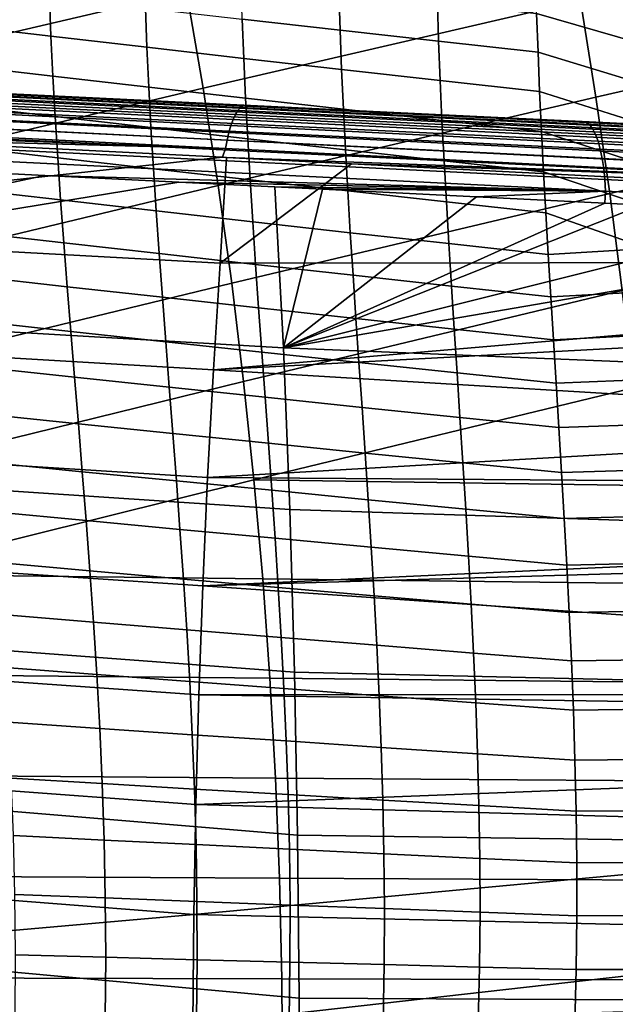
# Model space of a CAD drawing. Header units: metres. Extents: x -25 to 132, y -25 to 25.
# Tile 182 of 256: x 46 to 52, y 1 to 11. Entities that reach past the tile are written whole.
import ezdxf

# ---------------------------------------------------------------- set-up
doc = ezdxf.new("R2010")
doc.units = ezdxf.units.M
doc.layers.add('solid_12_061_071_XXX', color=7, linetype='CONTINUOUS')

msp = doc.modelspace()

# ---------------------------------------------------------------- linework, layer by layer
at = {"layer": 'solid_12_061_071_XXX'}
for points in [[(43.712963, 9.97788, 80.992249), (47.4655, 10.856022, 81.780182), (47.283398, 11.81822, 81.512009), (43.53426, 10.951723, 80.736816)], [(47.631767, 9.889723, 82.025032), (51.396511, 10.760139, 82.823418), (51.227985, 11.714981, 82.566803), (47.4655, 10.856022, 81.780182)], [(51.550385, 9.801402, 83.057701), (55.327248, 10.664291, 83.866447), (55.172245, 11.611778, 83.621361), (51.396511, 10.760139, 82.823418)], [(50.948208, 11.020005, 61.194305), (51.949696, 10.740451, 61.611725), (51.963722, 10.344702, 61.429703), (50.959156, 10.636774, 61.004635)], [(45.150208, 10.908147, 57.384953), (46.098007, 10.798789, 57.997093), (46.112804, 10.408636, 57.775173), (45.165493, 10.518359, 57.152199)], [(48.01099, 10.964094, 59.385223), (48.985744, 10.854658, 59.940586), (48.997414, 10.468625, 59.740223), (48.022015, 10.578882, 59.175022)], [(43.874645, 8.999715, 81.223328), (47.631767, 9.889723, 82.025032), (47.4655, 10.856022, 81.780182), (43.712963, 9.97788, 80.992249)], [(48.985744, 10.854658, 59.940586), (49.968616, 10.745473, 60.480412), (49.981159, 10.358555, 60.28936), (48.997414, 10.468625, 59.740223)], [(46.098007, 10.798789, 57.997093), (47.055412, 10.688931, 58.593849), (47.070007, 10.29837, 58.382298), (46.112804, 10.408636, 57.775173)], [(47.7822, 8.919317, 82.246544), (51.550385, 9.801402, 83.057701), (51.396511, 10.760139, 82.823418), (47.631767, 9.889723, 82.025032)], [(49.968616, 10.745473, 60.480412), (50.959156, 10.636774, 61.004635), (50.972797, 10.248907, 60.822369), (49.981159, 10.358555, 60.28936)], [(47.055412, 10.688931, 58.593849), (48.022015, 10.578882, 59.175022), (48.036667, 10.187862, 58.973358), (47.070007, 10.29837, 58.382298)], [(50.959156, 10.636774, 61.004635), (51.963722, 10.344702, 61.429703), (51.980156, 9.944294, 61.255043), (50.972797, 10.248907, 60.822369)], [(51.689602, 8.838774, 83.269676), (55.468773, 9.713119, 84.09021), (55.327248, 10.664291, 83.866447), (51.550385, 9.801402, 83.057701)], [(45.165493, 10.518359, 57.152199), (46.112804, 10.408636, 57.775173), (46.131603, 10.011683, 57.562691), (45.185078, 10.121449, 56.929409)], [(48.022015, 10.578882, 59.175022), (48.997414, 10.468625, 59.740223), (49.012363, 10.077093, 59.547958), (48.036667, 10.187862, 58.973358)], [(46.112804, 10.408636, 57.775173), (47.070007, 10.29837, 58.382298), (47.088287, 9.901334, 58.179688), (46.131603, 10.011683, 57.562691)], [(48.997414, 10.468625, 59.740223), (49.981159, 10.358555, 60.28936), (49.996643, 9.96645, 60.106007), (49.012363, 10.077093, 59.547958)], [(49.981159, 10.358555, 60.28936), (50.972797, 10.248907, 60.822369), (50.989021, 9.856165, 60.647434), (49.996643, 9.96645, 60.106007)], [(47.070007, 10.29837, 58.382298), (48.036667, 10.187862, 58.973358), (48.05468, 9.790694, 58.780174), (47.088287, 9.901334, 58.179688)], [(50.972797, 10.248907, 60.822369), (51.980156, 9.944294, 61.255043), (51.99881, 9.538975, 61.087696), (50.989021, 9.856165, 60.647434)], [(45.185078, 10.121449, 56.929409), (46.131603, 10.011683, 57.562691), (46.154099, 9.607535, 57.359596), (45.208652, 9.717003, 56.716534)], [(48.036667, 10.187862, 58.973358), (49.012363, 10.077093, 59.547958), (49.03035, 9.679744, 59.363747), (48.05468, 9.790694, 58.780174)], [(41.547871, 10.009643, 142.725281), (48.003777, 9.697797, 144.491669), (48.029255, 9.714598, 144.401382), (41.572926, 10.025921, 142.636414)], [(41.572926, 10.025921, 142.636414), (48.029255, 9.714598, 144.401382), (44.318665, 9.899431, 143.291), (41.577358, 10.031549, 142.541504)], [(49.012363, 10.077093, 59.547958), (49.996643, 9.96645, 60.106007), (50.01482, 9.568861, 59.930305), (49.03035, 9.679744, 59.363747)], [(41.475533, 9.894423, 142.969803), (47.930367, 9.578944, 144.739334), (47.953926, 9.629419, 144.662018), (41.498787, 9.943375, 142.89328)], [(41.498787, 9.943375, 142.89328), (47.953926, 9.629419, 144.662018), (47.978531, 9.66925, 144.57901), (41.523026, 9.981983, 142.811356)], [(41.523026, 9.981983, 142.811356), (47.978531, 9.66925, 144.57901), (48.003777, 9.697797, 144.491669), (41.547871, 10.009643, 142.725281)], [(46.131603, 10.011683, 57.562691), (47.088287, 9.901334, 58.179688), (47.109959, 9.49745, 57.985973), (46.154099, 9.607535, 57.359596)], [(49.996643, 9.96645, 60.106007), (50.989021, 9.856165, 60.647434), (51.007599, 9.458275, 60.47979), (50.01482, 9.568861, 59.930305)], [(41.433399, 9.768692, 143.101868), (47.887859, 9.449487, 144.872055), (47.908222, 9.518642, 144.809738), (41.453621, 9.83589, 143.039688)], [(41.453621, 9.83589, 143.039688), (47.908222, 9.518642, 144.809738), (47.930367, 9.578944, 144.739334), (41.475533, 9.894423, 142.969803)], [(44.019314, 8.01722, 81.430077), (47.7822, 8.919317, 82.246544), (47.631767, 9.889723, 82.025032), (43.874645, 8.999715, 81.223328)], [(44.318665, 9.899431, 143.291), (48.038361, 9.72016, 144.307632), (44.833508, 9.874701, 140.13623), (44.598499, 9.886027, 140.07077)], [(48.029255, 9.714598, 144.401382), (48.038361, 9.72016, 144.307632), (44.318665, 9.899431, 143.291)], [(48.038361, 9.72016, 144.307632), (45.843967, 9.826002, 140.417892), (44.833508, 9.874701, 140.13623)], [(44.873028, 9.865136, 140.019165), (44.833508, 9.874701, 140.13623), (45.843967, 9.826002, 140.417892), (51.457638, 9.547674, 141.856461)], [(51.489414, 9.522932, 141.738495), (44.904503, 9.84075, 139.902008), (44.873028, 9.865136, 140.019165), (51.457638, 9.547674, 141.856461)], [(51.51944, 9.483199, 141.624222), (44.934254, 9.801586, 139.788483), (44.904503, 9.84075, 139.902008), (51.489414, 9.522932, 141.738495)], [(48.038361, 9.72016, 144.307632), (47.180725, 9.761577, 140.790817), (45.843967, 9.826002, 140.417892)], [(51.457638, 9.547674, 141.856461), (45.843967, 9.826002, 140.417892), (47.180725, 9.761577, 140.790817)], [(47.088287, 9.901334, 58.179688), (48.05468, 9.790694, 58.780174), (48.075775, 9.387028, 58.595421), (47.109959, 9.49745, 57.985973)], [(50.989021, 9.856165, 60.647434), (51.99881, 9.538975, 61.087696), (52.019436, 9.128473, 60.927631), (51.007599, 9.458275, 60.47979)], [(41.415184, 9.693879, 143.155365), (47.869598, 9.372594, 144.925308), (47.887859, 9.449487, 144.872055), (41.433399, 9.768692, 143.101868)], [(51.547241, 9.429093, 141.515411), (44.96183, 9.748246, 139.680298), (44.934254, 9.801586, 139.788483), (51.51944, 9.483199, 141.624222)], [(51.572392, 9.361456, 141.413773), (44.986809, 9.681545, 139.579117), (44.96183, 9.748246, 139.680298), (51.547241, 9.429093, 141.515411)], [(48.038361, 9.72016, 144.307632), (48.614697, 9.692466, 141.191177), (47.180725, 9.761577, 140.790817)], [(51.457638, 9.547674, 141.856461), (47.180725, 9.761577, 140.790817), (48.614697, 9.692466, 141.191177)], [(47.916798, 7.944799, 82.444733), (51.689602, 8.838774, 83.269676), (51.550385, 9.801402, 83.057701), (47.7822, 8.919317, 82.246544)], [(48.05468, 9.790694, 58.780174), (49.03035, 9.679744, 59.363747), (49.051094, 9.276252, 59.187546), (48.075775, 9.387028, 58.595421)], [(41.399254, 9.61262, 143.199341), (47.853741, 9.289205, 144.968628), (47.869598, 9.372594, 144.925308), (41.415184, 9.693879, 143.155365)], [(51.594494, 9.281336, 141.320877), (45.008804, 9.602505, 139.486496), (44.986809, 9.681545, 139.579117), (51.572392, 9.361456, 141.413773)], [(45.208652, 9.717003, 56.716534), (46.154099, 9.607535, 57.359596), (46.179981, 9.195798, 57.165836), (45.235901, 9.304603, 56.513515)], [(47.930367, 9.578944, 144.739334), (54.377968, 9.263117, 146.509644), (54.401852, 9.315275, 146.431549), (47.953926, 9.629419, 144.662018)], [(47.953926, 9.629419, 144.662018), (54.401852, 9.315275, 146.431549), (54.426846, 9.356485, 146.347488), (47.978531, 9.66925, 144.57901)], [(47.978531, 9.66925, 144.57901), (54.426846, 9.356485, 146.347488), (54.452526, 9.386062, 146.258865), (48.003777, 9.697797, 144.491669)], [(48.003777, 9.697797, 144.491669), (54.452526, 9.386062, 146.258865), (54.47847, 9.403508, 146.16716), (48.029255, 9.714598, 144.401382)], [(48.029255, 9.714598, 144.401382), (54.47847, 9.403508, 146.16716), (49.329285, 9.657944, 144.660355), (48.038361, 9.72016, 144.307632)], [(48.038361, 9.72016, 144.307632), (49.329285, 9.657944, 144.660355), (50.151722, 9.618388, 141.620575), (48.614697, 9.692466, 141.191177)], [(51.457638, 9.547674, 141.856461), (48.614697, 9.692466, 141.191177), (50.151722, 9.618388, 141.620575)], [(49.03035, 9.679744, 59.363747), (50.01482, 9.568861, 59.930305), (50.035431, 9.165486, 59.762226), (49.051094, 9.276252, 59.187546)], [(49.329285, 9.657944, 144.660355), (54.504238, 9.408535, 146.073883), (51.41473, 9.557517, 141.973526), (50.151722, 9.618388, 141.620575)], [(54.47847, 9.403508, 146.16716), (54.504238, 9.408535, 146.073883), (49.329285, 9.657944, 144.660355)], [(51.814163, 7.872252, 83.45932), (55.596817, 8.758266, 84.292664), (55.468773, 9.713119, 84.09021), (51.689602, 8.838774, 83.269676)], [(41.399254, 9.61262, 143.199341), (41.365772, 9.527261, 143.227585), (41.402802, 9.525398, 143.237717), (47.853741, 9.289205, 144.968628)], [(47.853741, 9.289205, 144.968628), (41.402802, 9.525398, 143.237717), (44.097927, 9.389706, 143.975876)], [(51.613209, 9.189981, 141.238159), (45.027485, 9.512335, 139.403854), (45.008804, 9.602505, 139.486496), (51.594494, 9.281336, 141.320877)], [(46.154099, 9.607535, 57.359596), (47.109959, 9.49745, 57.985973), (47.134727, 9.086345, 57.801105), (46.179981, 9.195798, 57.165836)], [(47.908222, 9.518642, 144.809738), (54.355587, 9.200882, 146.58046), (54.377968, 9.263117, 146.509644), (47.930367, 9.578944, 144.739334)], [(50.01482, 9.568861, 59.930305), (51.007599, 9.458275, 60.47979), (51.028278, 9.054958, 60.319405), (50.035431, 9.165486, 59.762226)], [(51.457638, 9.547674, 141.856461), (50.151722, 9.618388, 141.620575), (51.41473, 9.557517, 141.973526)], [(54.504238, 9.408535, 146.073883), (51.798847, 9.539004, 142.080887), (51.41473, 9.557517, 141.973526)], [(51.457638, 9.547674, 141.856461), (51.41473, 9.557517, 141.973526), (51.798847, 9.539004, 142.080887), (58.042065, 9.230214, 143.695251)], [(58.074039, 9.205104, 143.576385), (51.489414, 9.522932, 141.738495), (51.457638, 9.547674, 141.856461), (58.042065, 9.230214, 143.695251)], [(51.628246, 9.088808, 141.166901), (45.042561, 9.412416, 139.332458), (45.027485, 9.512335, 139.403854), (51.613209, 9.189981, 141.238159)], [(47.109959, 9.49745, 57.985973), (48.075775, 9.387028, 58.595421), (48.099659, 8.976514, 58.419064), (47.134727, 9.086345, 57.801105)], [(47.869598, 9.372594, 144.925308), (54.316803, 9.050488, 146.695679), (54.335083, 9.129609, 146.642822), (47.887859, 9.449487, 144.872055)], [(47.887859, 9.449487, 144.872055), (54.335083, 9.129609, 146.642822), (54.355587, 9.200882, 146.58046), (47.908222, 9.518642, 144.809738)], [(51.007599, 9.458275, 60.47979), (52.019436, 9.128473, 60.927631), (52.041775, 8.712519, 60.774815), (51.028278, 9.054958, 60.319405)], [(58.104221, 9.164778, 143.461319), (51.51944, 9.483199, 141.624222), (51.489414, 9.522932, 141.738495), (58.074039, 9.205104, 143.576385)], [(58.132137, 9.109873, 143.351837), (51.547241, 9.429093, 141.515411), (51.51944, 9.483199, 141.624222), (58.104221, 9.164778, 143.461319)], [(58.157352, 9.041255, 143.24968), (51.572392, 9.361456, 141.413773), (51.547241, 9.429093, 141.515411), (58.132137, 9.109873, 143.351837)], [(44.097927, 9.389706, 143.975876), (41.342636, 8.498657, 143.566376), (47.825096, 9.201659, 144.997009)], [(47.853741, 9.289205, 144.968628), (44.097927, 9.389706, 143.975876), (47.825096, 9.201659, 144.997009)], [(51.63937, 8.979391, 141.108231), (45.053802, 9.304279, 139.273392), (45.042561, 9.412416, 139.332458), (51.628246, 9.088808, 141.166901)], [(47.853741, 9.289205, 144.968628), (54.301048, 8.96484, 146.738159), (54.316803, 9.050488, 146.695679), (47.869598, 9.372594, 144.925308)], [(48.075775, 9.387028, 58.595421), (49.051094, 9.276252, 59.187546), (49.074322, 8.866287, 59.01931), (48.099659, 8.976514, 58.419064)], [(58.179459, 8.960008, 143.156448), (51.594494, 9.281336, 141.320877), (51.572392, 9.361456, 141.413773), (58.157352, 9.041255, 143.24968)], [(51.646408, 8.863429, 141.063049), (45.061039, 9.189577, 139.227554), (45.053802, 9.304279, 139.273392), (51.63937, 8.979391, 141.108231)], [(45.235901, 9.304603, 56.513515), (46.179981, 9.195798, 57.165836), (46.20895, 8.776076, 56.981358), (45.26651, 8.883832, 56.320297)], [(47.853741, 9.289205, 144.968628), (47.825096, 9.201659, 144.997009), (47.863113, 9.199739, 145.007416), (54.301048, 8.96484, 146.738159)], [(49.051094, 9.276252, 59.187546), (50.035431, 9.165486, 59.762226), (50.058208, 8.756021, 59.601723), (49.074322, 8.866287, 59.01931)], [(58.198116, 8.867413, 143.073639), (51.613209, 9.189981, 141.238159), (51.594494, 9.281336, 141.320877), (58.179459, 8.960008, 143.156448)], [(47.825096, 9.201659, 144.997009), (41.342636, 8.498657, 143.566376), (47.801235, 8.145901, 145.320755), (47.863113, 9.199739, 145.007416)], [(45.061039, 9.189577, 139.227554), (51.646408, 8.863429, 141.063049), (46.052662, 9.020894, 139.470886), (45.05703, 9.070418, 139.19368)], [(46.179981, 9.195798, 57.165836), (47.134727, 9.086345, 57.801105), (47.162292, 8.667645, 57.625034), (46.20895, 8.776076, 56.981358)], [(49.111794, 9.136612, 145.34967), (47.863113, 9.199739, 145.007416), (47.801235, 8.145901, 145.320755)], [(49.111794, 9.136612, 145.34967), (47.801235, 8.145901, 145.320755), (54.238129, 8.152737, 146.969452), (54.288082, 8.874093, 146.769562)], [(54.301048, 8.96484, 146.738159), (47.863113, 9.199739, 145.007416), (49.111794, 9.136612, 145.34967)], [(54.301048, 8.96484, 146.738159), (49.111794, 9.136612, 145.34967), (54.288082, 8.874093, 146.769562)], [(50.035431, 9.165486, 59.762226), (51.028278, 9.054958, 60.319405), (51.050808, 8.645938, 60.166245), (50.058208, 8.756021, 59.601723)], [(58.213024, 8.76493, 143.002548), (51.628246, 9.088808, 141.166901), (51.613209, 9.189981, 141.238159), (58.198116, 8.867413, 143.073639)], [(40.203876, 7.779997, 137.54454), (45.05703, 9.070418, 139.19368), (46.052662, 9.020894, 139.470886)], [(47.134727, 9.086345, 57.801105), (48.099659, 8.976514, 58.419064), (48.126053, 8.558801, 58.251049), (47.162292, 8.667645, 57.625034)], [(51.028278, 9.054958, 60.319405), (52.041775, 8.712519, 60.774815), (52.065575, 8.290841, 60.629215), (51.050808, 8.645938, 60.166245)], [(58.223953, 8.654179, 142.944275), (51.63937, 8.979391, 141.108231), (51.628246, 9.088808, 141.166901), (58.213024, 8.76493, 143.002548)], [(40.203876, 7.779997, 137.54454), (46.052662, 9.020894, 139.470886), (47.38908, 8.954447, 139.843307)], [(47.38908, 8.954447, 139.843307), (48.346081, 8.906878, 140.110168), (48.433559, 7.301352, 139.84288), (40.203876, 7.779997, 137.54454)], [(51.646408, 8.863429, 141.063049), (47.38908, 8.954447, 139.843307), (46.052662, 9.020894, 139.470886)], [(51.646408, 8.863429, 141.063049), (48.346081, 8.906878, 140.110168), (47.38908, 8.954447, 139.843307)], [(48.099659, 8.976514, 58.419064), (49.074322, 8.866287, 59.01931), (49.099754, 8.449526, 58.859005), (48.126053, 8.558801, 58.251049)], [(58.230724, 8.536905, 142.89978), (51.646408, 8.863429, 141.063049), (51.63937, 8.979391, 141.108231), (58.223953, 8.654179, 142.944275)], [(44.146961, 7.030381, 81.612488), (47.916798, 7.944799, 82.444733), (47.7822, 8.919317, 82.246544), (44.019314, 8.01722, 81.430077)], [(45.26651, 8.883832, 56.320297), (46.20895, 8.776076, 56.981358), (46.240692, 8.347975, 56.806114), (45.300163, 8.454275, 56.136826)], [(48.035561, 6.966164, 82.619598), (51.814163, 7.872252, 83.45932), (51.689602, 8.838774, 83.269676), (47.916798, 7.944799, 82.444733)], [(48.822613, 8.883194, 140.243103), (48.346081, 8.906878, 140.110168), (51.646408, 8.863429, 141.063049)], [(48.433559, 7.301352, 139.84288), (48.346081, 8.906878, 140.110168), (48.822613, 8.883194, 140.243103)], [(48.433559, 7.301352, 139.84288), (48.822613, 8.883194, 140.243103), (50.359493, 8.806821, 140.671997)], [(51.646408, 8.863429, 141.063049), (50.359493, 8.806821, 140.671997), (48.822613, 8.883194, 140.243103)], [(49.074322, 8.866287, 59.01931), (50.058208, 8.756021, 59.601723), (50.082893, 8.340165, 59.448765), (49.099754, 8.449526, 58.859005)], [(51.646408, 8.863429, 141.063049), (51.639641, 8.743203, 141.029373), (50.359493, 8.806821, 140.671997)], [(51.646408, 8.863429, 141.063049), (58.230724, 8.536905, 142.89978), (52.007015, 8.724944, 141.131943), (51.639641, 8.743203, 141.029373)], [(46.20895, 8.776076, 56.981358), (47.162292, 8.667645, 57.625034), (47.192356, 8.240977, 57.457714), (46.240692, 8.347975, 56.806114)], [(48.433559, 7.301352, 139.84288), (50.359493, 8.806821, 140.671997), (51.639641, 8.743203, 141.029373)], [(51.639641, 8.743203, 141.029373), (52.007015, 8.724944, 141.131943), (48.433559, 7.301352, 139.84288)], [(50.058208, 8.756021, 59.601723), (51.050808, 8.645938, 60.166245), (51.074936, 8.230936, 60.020279), (50.082893, 8.340165, 59.448765)], [(47.162292, 8.667645, 57.625034), (48.126053, 8.558801, 58.251049), (48.154659, 8.133536, 58.091335), (47.192356, 8.240977, 57.457714)], [(52.007015, 8.724944, 141.131943), (53.773293, 8.637127, 141.625107), (48.433559, 7.301352, 139.84288)], [(51.074936, 8.230936, 60.020279), (51.050808, 8.645938, 60.166245), (52.065575, 8.290841, 60.629215)], [(48.126053, 8.558801, 58.251049), (49.099754, 8.449526, 58.859005), (49.127117, 8.025638, 58.706585), (48.154659, 8.133536, 58.091335)], [(53.773293, 8.637127, 141.625107), (55.668324, 8.542824, 142.154129), (48.433559, 7.301352, 139.84288)], [(41.342636, 8.498657, 143.566376), (41.271473, 7.461461, 143.852539), (47.733624, 7.081907, 145.592209), (47.801235, 8.145901, 145.320755)], [(45.300163, 8.454275, 56.136826), (46.240692, 8.347975, 56.806114), (46.274811, 7.91106, 56.640079), (45.336452, 8.015474, 55.96307)], [(55.668324, 8.542824, 142.154129), (56.566502, 8.498087, 142.404785), (56.654396, 6.964169, 142.169815), (48.433559, 7.301352, 139.84288)], [(49.099754, 8.449526, 58.859005), (50.082893, 8.340165, 59.448765), (50.109211, 7.917612, 59.303314), (49.127117, 8.025638, 58.706585)], [(46.240692, 8.347975, 56.806114), (47.192356, 8.240977, 57.457714), (47.224529, 7.805937, 57.299122), (46.274811, 7.91106, 56.640079)], [(50.082893, 8.340165, 59.448765), (51.074936, 8.230936, 60.020279), (51.100407, 7.809674, 59.88147), (50.109211, 7.917612, 59.303314)], [(51.100407, 7.809674, 59.88147), (51.074936, 8.230936, 60.020279), (52.065575, 8.290841, 60.629215), (52.09058, 7.863171, 60.490803)], [(47.192356, 8.240977, 57.457714), (48.154659, 8.133536, 58.091335), (48.185101, 7.700346, 57.939903), (47.224529, 7.805937, 57.299122)], [(47.733624, 7.081907, 145.592209), (54.20507, 7.634904, 147.101746), (54.238129, 8.152737, 146.969452), (47.801235, 8.145901, 145.320755)], [(48.154659, 8.133536, 58.091335), (49.127117, 8.025638, 58.706585), (49.15604, 7.594275, 58.562035), (48.185101, 7.700346, 57.939903)], [(45.336452, 8.015474, 55.96307), (46.274811, 7.91106, 56.640079), (46.310814, 7.464866, 56.483246), (45.374866, 7.566926, 55.799034)], [(49.127117, 8.025638, 58.706585), (50.109211, 7.917612, 59.303314), (50.136818, 7.488045, 59.165356), (49.15604, 7.594275, 58.562035)], [(44.257587, 6.039189, 81.770569), (48.035561, 6.966164, 82.619598), (47.916798, 7.944799, 82.444733), (44.146961, 7.030381, 81.612488)], [(46.274811, 7.91106, 56.640079), (47.224529, 7.805937, 57.299122), (47.258339, 7.362089, 57.149254), (46.310814, 7.464866, 56.483246)], [(48.138489, 5.983407, 82.771133), (51.924068, 6.901839, 83.626648), (51.814163, 7.872252, 83.45932), (48.035561, 6.966164, 82.619598)], [(50.109211, 7.917612, 59.303314), (51.100407, 7.809674, 59.88147), (51.126888, 7.381864, 59.749809), (50.136818, 7.488045, 59.165356)], [(51.126888, 7.381864, 59.749809), (51.100407, 7.809674, 59.88147), (52.09058, 7.863171, 60.490803), (52.116497, 7.429234, 60.359558)], [(40.203876, 7.779997, 137.54454), (48.433559, 7.301352, 139.84288), (48.495419, 5.687834, 139.626343), (40.269119, 6.234761, 137.314911)], [(47.224529, 7.805937, 57.299122), (48.185101, 7.700346, 57.939903), (48.216934, 7.258829, 57.796753), (47.258339, 7.362089, 57.149254)], [(48.185101, 7.700346, 57.939903), (49.15604, 7.594275, 58.562035), (49.1861, 7.155076, 58.425354), (48.216934, 7.258829, 57.796753)], [(45.374866, 7.566926, 55.799034), (46.310814, 7.464866, 56.483246), (46.348209, 7.008922, 56.335617), (45.414898, 7.108128, 55.644711)], [(47.733624, 7.081907, 145.592209), (54.192429, 7.426641, 147.152359), (54.20507, 7.634904, 147.101746)], [(49.15604, 7.594275, 58.562035), (50.136818, 7.488045, 59.165356), (50.165302, 7.051136, 59.034885), (49.1861, 7.155076, 58.425354)], [(46.310814, 7.464866, 56.483246), (47.258339, 7.362089, 57.149254), (47.293316, 6.909, 57.00811), (46.348209, 7.008922, 56.335617)], [(50.136818, 7.488045, 59.165356), (51.126888, 7.381864, 59.749809), (51.153996, 6.947213, 59.625294), (50.165302, 7.051136, 59.034885)], [(41.271473, 7.461461, 143.852539), (41.209572, 6.414305, 144.101288), (47.675476, 6.008492, 145.825546), (47.733624, 7.081907, 145.592209)], [(47.733624, 7.081907, 145.592209), (54.151001, 6.696231, 147.31813), (54.192429, 7.426641, 147.152359)], [(51.153996, 6.947213, 59.625294), (51.126888, 7.381864, 59.749809), (52.116497, 7.429234, 60.359558), (52.142944, 6.988753, 60.235477)], [(47.258339, 7.362089, 57.149254), (48.216934, 7.258829, 57.796753), (48.249699, 6.808586, 57.66188), (47.293316, 6.909, 57.00811)], [(48.433559, 7.301352, 139.84288), (56.654396, 6.964169, 142.169815), (56.710072, 5.424057, 141.977417), (48.495419, 5.687834, 139.626343)], [(48.216934, 7.258829, 57.796753), (49.1861, 7.155076, 58.425354), (49.216858, 6.707674, 58.296539), (48.249699, 6.808586, 57.66188)], [(45.414898, 7.108128, 55.644711), (46.348209, 7.008922, 56.335617), (46.386505, 6.542758, 56.197189), (45.456028, 6.638573, 55.500107)], [(47.733624, 7.081907, 145.592209), (47.675476, 6.008492, 145.825546), (54.134529, 6.381327, 147.384064), (54.151001, 6.696231, 147.31813)], [(49.1861, 7.155076, 58.425354), (50.165302, 7.051136, 59.034885), (50.19426, 6.606555, 58.911911), (49.216858, 6.707674, 58.296539)], [(46.348209, 7.008922, 56.335617), (47.293316, 6.909, 57.00811), (47.328979, 6.446235, 56.875694), (46.386505, 6.542758, 56.197189)], [(50.165302, 7.051136, 59.034885), (51.153996, 6.947213, 59.625294), (51.181347, 6.505426, 59.507927), (50.19426, 6.606555, 58.911911)], [(51.181347, 6.505426, 59.507927), (51.153996, 6.947213, 59.625294), (52.142944, 6.988753, 60.235477), (52.169533, 6.541452, 60.118561)], [(44.351196, 5.043633, 81.90432), (48.138489, 5.983407, 82.771133), (48.035561, 6.966164, 82.619598), (44.257587, 6.039189, 81.770569)], [(47.293316, 6.909, 57.00811), (48.249699, 6.808586, 57.66188), (48.28294, 6.349219, 57.53529), (47.328979, 6.446235, 56.875694)], [(48.138489, 5.983407, 82.771133), (52.019318, 5.927534, 83.771667), (51.924068, 6.901839, 83.626648)], [(48.249699, 6.808586, 57.66188), (49.216858, 6.707674, 58.296539), (49.247883, 6.251705, 58.175594), (48.28294, 6.349219, 57.53529)], [(49.216858, 6.707674, 58.296539), (50.19426, 6.606555, 58.911911), (50.223274, 6.153973, 58.796425), (49.247883, 6.251705, 58.175594)], [(45.456028, 6.638573, 55.500107), (46.386505, 6.542758, 56.197189), (46.425201, 6.065904, 56.06797), (45.497749, 6.157758, 55.365219)], [(50.19426, 6.606555, 58.911911), (51.181347, 6.505426, 59.507927), (51.208549, 6.056211, 59.397709), (50.223274, 6.153973, 58.796425)], [(46.386505, 6.542758, 56.197189), (47.328979, 6.446235, 56.875694), (47.364861, 5.973359, 56.752003), (46.425201, 6.065904, 56.06797)], [(51.208549, 6.056211, 59.397709), (51.181347, 6.505426, 59.507927), (52.169533, 6.541452, 60.118561), (52.195881, 6.087052, 60.008808)], [(41.209572, 6.414305, 144.101288), (41.157013, 5.358565, 144.312393), (47.626869, 4.927063, 146.020523), (47.675476, 6.008492, 145.825546)], [(47.328979, 6.446235, 56.875694), (48.28294, 6.349219, 57.53529), (48.316208, 5.880326, 57.416977), (47.364861, 5.973359, 56.752003)], [(47.675476, 6.008492, 145.825546), (54.113873, 5.961938, 147.466721), (54.134529, 6.381327, 147.384064)], [(48.28294, 6.349219, 57.53529), (49.247883, 6.251705, 58.175594), (49.278748, 5.786806, 58.062519), (48.316208, 5.880326, 57.416977)], [(40.269119, 6.234761, 137.314911), (48.495419, 5.687834, 139.626343), (48.542202, 4.067684, 139.463684), (40.320351, 4.682448, 137.136063)], [(49.247883, 6.251705, 58.175594), (50.223274, 6.153973, 58.796425), (50.251938, 5.693061, 58.688431), (49.278748, 5.786806, 58.062519)], [(45.497749, 6.157758, 55.365219), (46.425201, 6.065904, 56.06797), (46.463745, 5.577899, 55.947968), (45.539482, 5.665185, 55.240059)], [(50.223274, 6.153973, 58.796425), (51.208549, 6.056211, 59.397709), (51.235222, 5.599272, 59.294643), (50.251938, 5.693061, 58.688431)], [(46.425201, 6.065904, 56.06797), (47.364861, 5.973359, 56.752003), (47.400417, 5.489946, 56.637047), (46.463745, 5.577899, 55.947968)], [(47.675476, 6.008492, 145.825546), (47.626869, 4.927063, 146.020523), (54.081066, 5.224196, 147.598022), (54.113873, 5.961938, 147.466721)], [(51.235222, 5.599272, 59.294643), (51.208549, 6.056211, 59.397709), (52.195881, 6.087052, 60.008808), (52.221592, 5.625275, 59.906231)], [(44.351196, 5.043633, 81.90432), (48.225578, 4.996522, 82.899353), (48.138489, 5.983407, 82.771133)], [(47.364861, 5.973359, 56.752003), (48.316208, 5.880326, 57.416977), (48.348984, 5.40152, 57.306957), (47.400417, 5.489946, 56.637047)], [(48.138489, 5.983407, 82.771133), (48.225578, 4.996522, 82.899353), (52.099915, 4.949337, 83.894363), (52.019318, 5.927534, 83.771667)], [(48.316208, 5.880326, 57.416977), (49.278748, 5.786806, 58.062519), (49.308952, 5.312623, 57.957325), (48.348984, 5.40152, 57.306957)], [(49.278748, 5.786806, 58.062519), (50.251938, 5.693061, 58.688431), (50.279781, 5.223502, 58.587944), (49.308952, 5.312623, 57.957325)], [(45.539482, 5.665185, 55.240059), (46.463745, 5.577899, 55.947968), (46.501308, 5.078312, 55.837254), (45.580357, 5.160385, 55.124706)], [(48.495419, 5.687834, 139.626343), (56.710072, 5.424057, 141.977417), (56.751968, 3.878396, 141.832916), (48.542202, 4.067684, 139.463684)], [(50.251938, 5.693061, 58.688431), (51.235222, 5.599272, 59.294643), (51.260918, 5.13433, 59.198734), (50.279781, 5.223502, 58.587944)], [(51.260918, 5.13433, 59.198734), (51.235222, 5.599272, 59.294643), (52.221592, 5.625275, 59.906231), (52.246265, 5.155852, 59.810825)], [(46.463745, 5.577899, 55.947968), (47.400417, 5.489946, 56.637047), (47.434868, 4.995606, 56.530899), (46.501308, 5.078312, 55.837254)], [(47.400417, 5.489946, 56.637047), (48.348984, 5.40152, 57.306957), (48.380527, 4.912448, 57.205296), (47.434868, 4.995606, 56.530899)], [(48.348984, 5.40152, 57.306957), (49.308952, 5.312623, 57.957325), (49.337803, 4.828843, 57.860069), (48.380527, 4.912448, 57.205296)], [(41.157013, 5.358565, 144.312393), (41.113861, 4.295614, 144.485641), (47.587868, 3.839034, 146.176956), (47.626869, 4.927063, 146.020523)], [(49.308952, 5.312623, 57.957325), (50.279781, 5.223502, 58.587944), (50.306156, 4.745022, 58.495018), (49.337803, 4.828843, 57.860069)], [(47.626869, 4.927063, 146.020523), (54.076656, 5.116756, 147.615646), (54.081066, 5.224196, 147.598022)], [(50.279781, 5.223502, 58.587944), (51.260918, 5.13433, 59.198734), (51.285038, 4.661148, 59.110039), (50.306156, 4.745022, 58.495018)], [(45.580357, 5.160385, 55.124706), (46.501308, 5.078312, 55.837254), (46.536995, 4.566721, 55.73592), (45.619438, 4.642895, 55.019253)], [(47.626869, 4.927063, 146.020523), (54.052593, 4.483438, 147.71196), (54.076656, 5.116756, 147.615646)], [(51.285038, 4.661148, 59.110039), (51.260918, 5.13433, 59.198734), (52.246265, 5.155852, 59.810825), (52.269325, 4.678555, 59.722637)], [(44.351196, 5.043633, 81.90432), (44.427788, 4.043701, 82.013741), (48.296837, 4.005505, 83.004257), (48.225578, 4.996522, 82.899353)], [(46.501308, 5.078312, 55.837254), (47.434868, 4.995606, 56.530899), (47.467365, 4.489956, 56.433636), (46.536995, 4.566721, 55.73592)], [(47.434868, 4.995606, 56.530899), (48.380527, 4.912448, 57.205296), (48.410046, 4.412766, 57.112064), (47.467365, 4.489956, 56.433636)], [(47.626869, 4.927063, 146.020523), (47.587868, 3.839034, 146.176956), (54.031563, 3.843365, 147.796127), (54.052593, 4.483438, 147.71196)], [(48.225578, 4.996522, 82.899353), (48.296837, 4.005505, 83.004257), (52.165855, 3.96725, 83.994751), (52.099915, 4.949337, 83.894363)], [(48.380527, 4.912448, 57.205296), (49.337803, 4.828843, 57.860069), (49.364555, 4.335161, 57.770828), (48.410046, 4.412766, 57.112064)], [(49.337803, 4.828843, 57.860069), (50.306156, 4.745022, 58.495018), (50.330368, 4.257354, 58.409714), (49.364555, 4.335161, 57.770828)], [(50.306156, 4.745022, 58.495018), (51.285038, 4.661148, 59.110039), (51.306942, 4.179494, 59.028618), (50.330368, 4.257354, 58.409714)], [(40.320351, 4.682448, 137.136063), (48.542202, 4.067684, 139.463684), (48.573589, 2.442668, 139.355103), (40.357227, 3.12477, 137.008133)], [(45.619438, 4.642895, 55.019253), (46.536995, 4.566721, 55.73592), (46.56992, 4.042705, 55.644047), (45.655777, 4.112254, 54.923794)], [(51.306942, 4.179494, 59.028618), (51.285038, 4.661148, 59.110039), (52.269325, 4.678555, 59.722637), (52.290146, 4.193177, 59.641724)], [(46.536995, 4.566721, 55.73592), (47.467365, 4.489956, 56.433636), (47.497066, 3.972614, 56.345345), (46.56992, 4.042705, 55.644047)], [(47.467365, 4.489956, 56.433636), (48.410046, 4.412766, 57.112064), (48.436741, 3.902133, 57.027336), (47.497066, 3.972614, 56.345345)], [(48.410046, 4.412766, 57.112064), (49.364555, 4.335161, 57.770828), (49.388462, 3.831275, 57.689663), (48.436741, 3.902133, 57.027336)], [(49.364555, 4.335161, 57.770828), (50.330368, 4.257354, 58.409714), (50.351723, 3.760231, 58.332096), (49.388462, 3.831275, 57.689663)], [(41.113861, 4.295614, 144.485641), (41.080193, 3.226839, 144.62085), (47.558544, 2.74584, 146.294586), (47.587868, 3.839034, 146.176956)], [(50.330368, 4.257354, 58.409714), (51.306942, 4.179494, 59.028618), (51.325981, 3.68914, 58.954525), (50.351723, 3.760231, 58.332096)], [(51.325981, 3.68914, 58.954525), (51.306942, 4.179494, 59.028618), (52.290146, 4.193177, 59.641724), (52.308094, 3.699511, 59.568142)], [(44.427788, 4.043701, 82.013741), (44.487358, 3.039382, 82.098846), (48.352261, 3.010349, 83.085838), (48.296837, 4.005505, 83.004257)], [(45.655777, 4.112254, 54.923794), (46.56992, 4.042705, 55.644047), (46.599182, 3.505841, 55.561726), (45.688438, 3.567999, 54.838417)], [(46.56992, 4.042705, 55.644047), (47.497066, 3.972614, 56.345345), (47.523132, 3.443197, 56.266098), (46.599182, 3.505841, 55.561726)], [(48.542202, 4.067684, 139.463684), (56.751968, 3.878396, 141.832916), (56.77998, 2.328701, 141.736465), (48.573589, 2.442668, 139.355103)], [(47.497066, 3.972614, 56.345345), (48.436741, 3.902133, 57.027336), (48.459824, 3.380205, 56.951195), (47.523132, 3.443197, 56.266098)], [(48.296837, 4.005505, 83.004257), (48.352261, 3.010349, 83.085838), (52.217144, 2.981273, 84.072823), (52.165855, 3.96725, 83.994751)], [(47.587868, 3.839034, 146.176956), (47.558544, 2.74584, 146.294586), (54.008728, 2.994619, 147.887497), (54.028477, 3.7401, 147.808472)], [(47.587868, 3.839034, 146.176956), (54.028477, 3.7401, 147.808472), (54.031563, 3.843365, 147.796127)], [(48.436741, 3.902133, 57.027336), (49.388462, 3.831275, 57.689663), (49.408787, 3.316877, 57.61665), (48.459824, 3.380205, 56.951195)], [(49.388462, 3.831275, 57.689663), (50.351723, 3.760231, 58.332096), (50.36953, 3.253386, 58.262234), (49.408787, 3.316877, 57.61665)], [(50.351723, 3.760231, 58.332096), (51.325981, 3.68914, 58.954525), (51.341526, 3.189856, 58.887817), (50.36953, 3.253386, 58.262234)], [(51.341526, 3.189856, 58.887817), (51.325981, 3.68914, 58.954525), (52.308094, 3.699511, 59.568142), (52.32254, 3.197348, 59.501949)], [(45.688438, 3.567999, 54.838417), (46.599182, 3.505841, 55.561726), (46.623882, 2.955713, 55.48904), (45.716469, 3.009675, 54.763222)], [(46.599182, 3.505841, 55.561726), (47.523132, 3.443197, 56.266098), (47.544704, 2.90133, 56.195988), (46.623882, 2.955713, 55.48904)], [(47.523132, 3.443197, 56.266098), (48.459824, 3.380205, 56.951195), (48.478489, 2.846644, 56.883709), (47.544704, 2.90133, 56.195988)], [(48.459824, 3.380205, 56.951195), (49.408787, 3.316877, 57.61665), (49.424778, 2.791672, 57.551853), (48.478489, 2.846644, 56.883709)], [(49.408787, 3.316877, 57.61665), (50.36953, 3.253386, 58.262234), (50.383095, 2.73656, 58.200184), (49.424778, 2.791672, 57.551853)], [(50.36953, 3.253386, 58.262234), (51.341526, 3.189856, 58.887817), (51.352924, 2.681419, 58.82856), (50.383095, 2.73656, 58.200184)], [(41.080193, 3.226839, 144.62085), (41.056084, 2.153667, 144.717712), (47.538963, 1.648939, 146.373184), (47.558544, 2.74584, 146.294586)], [(51.352924, 2.681419, 58.82856), (51.341526, 3.189856, 58.887817), (52.32254, 3.197348, 59.501949), (52.332855, 2.686483, 59.443203)], [(40.357227, 3.12477, 137.008133), (48.573589, 2.442668, 139.355103), (48.589348, 0.81457, 139.300735), (40.379467, 1.563349, 136.93129)], [(44.487358, 3.039382, 82.098846), (44.529907, 2.030667, 82.15963), (48.391846, 2.01105, 83.144112), (48.352261, 3.010349, 83.085838)], [(45.716469, 3.009675, 54.763222), (46.623882, 2.955713, 55.48904), (46.642933, 2.392057, 55.426102), (45.738716, 2.436986, 54.698315)], [(46.623882, 2.955713, 55.48904), (47.544704, 2.90133, 56.195988), (47.560764, 2.346779, 56.135098), (46.642933, 2.392057, 55.426102)], [(47.558544, 2.74584, 146.294586), (53.999317, 2.563346, 147.925171), (54.008728, 2.994619, 147.887497)], [(48.352261, 3.010349, 83.085838), (48.391846, 2.01105, 83.144112), (52.253777, 1.991405, 84.128593), (52.217144, 2.981273, 84.072823)], [(47.544704, 2.90133, 56.195988), (48.478489, 2.846644, 56.883709), (48.491779, 2.301251, 56.82497), (47.560764, 2.346779, 56.135098)], [(48.478489, 2.846644, 56.883709), (49.424778, 2.791672, 57.551853), (49.435539, 2.255487, 57.495361), (48.491779, 2.301251, 56.82497)], [(49.424778, 2.791672, 57.551853), (50.383095, 2.73656, 58.200184), (50.391586, 2.209611, 58.146027), (49.435539, 2.255487, 57.495361)], [(47.558544, 2.74584, 146.294586), (47.538963, 1.648939, 146.373184), (53.993355, 2.247436, 147.94902), (53.999317, 2.563346, 147.925171)], [(50.383095, 2.73656, 58.200184), (51.352924, 2.681419, 58.82856), (51.359417, 2.163715, 58.776817), (50.391586, 2.209611, 58.146027)], [(51.359417, 2.163715, 58.776817), (51.352924, 2.681419, 58.82856), (52.332855, 2.686483, 59.443203), (52.33831, 2.166802, 59.391968)], [(45.738716, 2.436986, 54.698315), (46.642933, 2.392057, 55.426102), (46.655052, 1.814763, 55.373016), (45.753815, 1.849798, 54.643822)], [(46.642933, 2.392057, 55.426102), (47.560764, 2.346779, 56.135098), (47.570114, 1.779456, 56.083549), (46.655052, 1.814763, 55.373016)], [(48.573589, 2.442668, 139.355103), (56.77998, 2.328701, 141.736465), (56.794006, 0.776512, 141.688202), (48.589348, 0.81457, 139.300735)], [(47.560764, 2.346779, 56.135098), (48.491779, 2.301251, 56.82497), (48.498585, 1.743954, 56.775078), (47.570114, 1.779456, 56.083549)], [(48.491779, 2.301251, 56.82497), (49.435539, 2.255487, 57.495361), (49.440052, 1.708273, 57.447266), (48.498585, 1.743954, 56.775078)], [(47.538963, 1.648939, 146.373184), (53.982368, 1.498988, 147.992981), (53.993355, 2.247436, 147.94902)], [(49.435539, 2.255487, 57.495361), (50.391586, 2.209611, 58.146027), (50.394066, 1.672508, 58.09985), (49.440052, 1.708273, 57.447266)], [(50.391586, 2.209611, 58.146027), (51.359417, 2.163715, 58.776817), (51.360153, 1.636731, 58.73267), (50.394066, 1.672508, 58.09985)], [(51.360153, 1.636731, 58.73267), (51.359417, 2.163715, 58.776817), (52.33831, 2.166802, 59.391968), (52.338085, 1.638306, 59.348324)], [(41.056084, 2.153667, 144.717712), (41.041626, 1.077531, 144.775955), (47.538963, 1.648939, 146.373184)], [(44.529907, 2.030667, 82.15963), (44.555439, 1.017543, 82.196098), (48.4156, 1.007602, 83.17907), (48.391846, 2.01105, 83.144112)], [(48.391846, 2.01105, 83.144112), (48.4156, 1.007602, 83.17907), (52.275757, 0.997647, 84.162048), (52.253777, 1.991405, 84.128593)], [(45.753815, 1.849798, 54.643822), (46.655052, 1.814763, 55.373016), (46.658955, 1.223725, 55.329914), (45.760387, 1.247989, 54.599873)], [(46.655052, 1.814763, 55.373016), (47.570114, 1.779456, 56.083549), (47.571556, 1.199274, 56.041451), (46.658955, 1.223725, 55.329914)], [(47.570114, 1.779456, 56.083549), (48.498585, 1.743954, 56.775078), (48.497791, 1.17469, 56.734146), (47.571556, 1.199274, 56.041451)], [(48.498585, 1.743954, 56.775078), (49.440052, 1.708273, 57.447266), (49.437279, 1.149984, 57.407661), (48.497791, 1.17469, 56.734146)], [(49.440052, 1.708273, 57.447266), (50.394066, 1.672508, 58.09985), (50.389587, 1.125222, 58.061745), (49.437279, 1.149984, 57.407661)], [(50.394066, 1.672508, 58.09985), (51.360153, 1.636731, 58.73267), (51.354263, 1.100456, 58.696205), (50.389587, 1.125222, 58.061745)], [(41.036861, -0.000107, 144.79538), (47.529194, 0.549796, 146.412521), (47.538963, 1.648939, 146.373184), (41.041626, 1.077531, 144.775955)], [(47.538963, 1.648939, 146.373184), (47.529194, 0.549796, 146.412521), (53.979977, 1.278917, 148.002563), (53.982368, 1.498988, 147.992981)], [(51.354263, 1.100456, 58.696205), (51.360153, 1.636731, 58.73267), (52.338085, 1.638306, 59.348324), (52.331345, 1.101003, 59.312351)], [(40.379467, 1.563349, 136.93129), (48.589348, 0.81457, 139.300735), (48.589348, -0.81457, 139.300735), (40.386909, -0.000003, 136.90564)], [(47.529194, 0.549796, 146.412521), (53.975777, 0.749701, 148.019363), (53.979977, 1.278917, 148.002563)], [(45.760387, 1.247989, 54.599873), (46.658955, 1.223725, 55.329914), (46.653351, 0.618839, 55.296909), (45.757061, 0.631432, 54.566593)], [(46.658955, 1.223725, 55.329914), (47.571556, 1.199274, 56.041451), (47.563881, 0.60615, 56.008911), (46.653351, 0.618839, 55.296909)], [(47.571556, 1.199274, 56.041451), (48.497791, 1.17469, 56.734146), (48.488285, 0.593393, 56.702267), (47.563881, 0.60615, 56.008911)], [(48.497791, 1.17469, 56.734146), (49.437279, 1.149984, 57.407661), (49.426189, 0.580574, 57.376648), (48.488285, 0.593393, 56.702267)], [(49.437279, 1.149984, 57.407661), (50.389587, 1.125222, 58.061745), (50.377205, 0.567728, 58.031792), (49.426189, 0.580574, 57.376648)], [(50.389587, 1.125222, 58.061745), (51.354263, 1.100456, 58.696205), (51.340893, 0.554883, 58.667496), (50.377205, 0.567728, 58.031792)], [(51.340893, 0.554883, 58.667496), (51.354263, 1.100456, 58.696205), (52.331345, 1.101003, 59.312351), (52.317245, 0.554897, 59.284126)], [(44.555439, 1.017543, 82.196098), (44.56395, 0, 82.208252), (48.423515, 0, 83.190727), (48.4156, 1.007602, 83.17907)], [(48.4156, 1.007602, 83.17907), (48.423515, 0, 83.190727), (52.283085, 0, 84.173203), (52.275757, 0.997647, 84.162048)], [(48.589348, -0.81457, 139.300735), (48.589348, 0.81457, 139.300735), (56.794006, 0.776512, 141.688202), (56.794006, -0.776512, 141.688202)]]:
    msp.add_3dface(points, dxfattribs=at)

doc.saveas('drawing.dxf')
